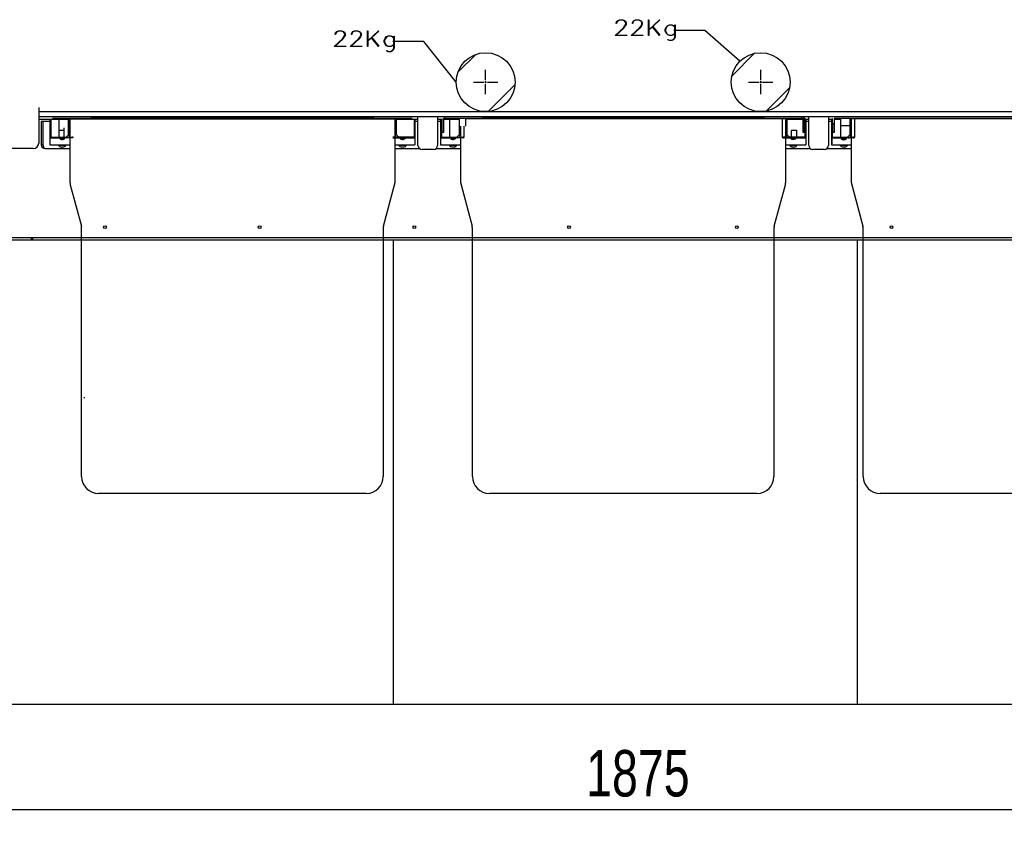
# Model space of a CAD drawing. Header units: millimetres. Extents: x 0 to 849, y 0 to 594.
# Tile 15 of 84: x 654 to 718, y 68 to 120. Entities that reach past the tile are written whole.
import ezdxf

# ---------------------------------------------------------------- set-up
doc = ezdxf.new("R2010")
doc.units = ezdxf.units.MM
doc.linetypes.add('CENTERX2', pattern=[20.32, 12.7, -2.54, 2.54, -2.54])
doc.layers.add('COTES', color=1, linetype='Continuous')
doc.layers.add('TRAIT-FINS', color=9, linetype='Continuous')
doc.layers.add('TRAIT-FORT', color=4, linetype='Continuous', lineweight=25)
doc.styles.add('SLDTEXTSTYLE0', font='TXT', dxfattribs={"width": 0.75})
doc.dimstyles.new('SLDDIMSTYLE0', dxfattribs={"dimtxt": 3, "dimasz": 2, "dimexe": 0, "dimexo": 0.0625, "dimgap": 0.75, "dimtad": 1, "dimdec": 0, "dimlfac": 20, "dimrnd": 1e-09, "dimzin": 12, "dimdsep": 46, "dimtxsty": 'SLDTEXTSTYLE0', "dimsah": 1, "dimcen": 0.09, "dimadec": 0, "dimazin": 3, "dimtfac": 1, "dimtdec": 0, "dimtofl": 0, "dimtmove": 0, "dimatfit": 3, "dimfxl": 1, "dimfrac": 2, "dimtolj": 1, "dimtzin": 12, "dimarcsym": 0})

# ---------------------------------------------------------------- blocks, each defined once
blk = doc.blocks.new('_D_38')
at = {"layer": 'COTES', "color": 1, "transparency": 16777216}
for p, q in [((742.378, 105.148), (742.378, 68.319)), ((648.614, 75.148), (648.614, 68.319)), ((742.378, 69.319), (648.614, 69.319))]:
    blk.add_line(p, q, dxfattribs=at)
for points in [[(648.614, 69.319), (650.614, 68.819), (650.614, 69.819)], [(742.378, 69.319), (740.378, 69.819), (740.378, 68.819)]]:
    blk.add_solid(points, dxfattribs=at)
at = {"layer": 'COTES', "color": 1, "transparency": 16777216, "insert": (691.063, 73.186), "char_height": 3, "attachment_point": 1, "style": 'SLDTEXTSTYLE0'}
blk.add_mtext('1875', dxfattribs=at)

msp = doc.modelspace()

# ---------------------------------------------------------------- hatches: boundary and pattern name
at = {"layer": 'TRAIT-FINS'}
h = msp.add_hatch(dxfattribs=at)
h.set_pattern_fill('ANSI31', color=9, style=0)
edge = h.paths.add_edge_path(flags=0)
edge.add_arc((684.57, 116.376), 1.905, 0, 360)
h = msp.add_hatch(dxfattribs=at)
h.set_pattern_fill('ANSI31', color=9, style=0)
edge = h.paths.add_edge_path(flags=0)
edge.add_arc((702.35, 116.376), 1.905, 0, 360)

# ---------------------------------------------------------------- linework, layer by layer
at = {"color": 7, "linetype": 'Continuous'}
for p, q in [((698.744, 119.717), (696.744, 119.717)), ((701.003, 117.723), (698.744, 119.717)), ((680.576, 119.001), (678.576, 119.001)), ((682.665, 116.376), (680.576, 119.001)), ((684.507, 116.376), (684.634, 116.376)), ((684.57, 116.313), (684.57, 116.44)), ((702.287, 116.376), (702.414, 116.376)), ((702.35, 116.313), (702.35, 116.44)), ((655.678, 114.732), (655.678, 114.598)), ((655.678, 114.598), (655.678, 112.439)), ((731.243, 114.446), (655.678, 114.446)), ((680.195, 114.128), (655.678, 114.128)), ((655.678, 113.989), (656.4, 113.989)), ((656.4, 113.978), (656.4, 112.328)), ((656.4, 113.978), (657.7, 113.978)), ((656.45, 113.978), (656.45, 112.843)), ((679.825, 114.028), (656.575, 114.028)), ((657, 112.828), (657, 114.028)), ((657.6, 112.978), (657.6, 114.028)), ((657.65, 113.978), (657.65, 112.903)), ((657.7, 112.828), (657.7, 114.003)), ((657.7, 114.003), (678.7, 114.003)), ((659.075, 114.128), (659.075, 114.088)), ((660.125, 114.088), (659.075, 114.088)), ((659.949, 114.073), (659.09, 114.073)), ((659.949, 114.073), (660.005, 114.079)), ((676.45, 114.073), (659.949, 114.073)), ((660.005, 114.079), (660.064, 114.083)), ((660.064, 114.083), (660.134, 114.088)), ((660.125, 114.088), (676.275, 114.088)), ((661.625, 114.028), (661.625, 114.073)), ((661.875, 114.028), (661.875, 114.073)), ((663.798, 114.073), (663.72, 114.028)), ((665.601, 114.073), (665.679, 114.028)), ((667.95, 114.028), (667.95, 114.073)), ((668.45, 114.028), (668.45, 114.073)), ((670.798, 114.073), (670.72, 114.028)), ((670.85, 114.073), (670.85, 114.028)), ((671.05, 114.073), (671.05, 114.028)), ((672.601, 114.073), (672.679, 114.028)), ((674.525, 114.028), (674.525, 114.073)), ((674.775, 114.028), (674.775, 114.073)), ((676.266, 114.088), (676.335, 114.083)), ((677.325, 114.088), (676.275, 114.088)), ((676.335, 114.083), (676.394, 114.079)), ((676.394, 114.079), (676.45, 114.073)), ((677.31, 114.073), (676.45, 114.073)), ((677.325, 114.088), (677.325, 114.128)), ((678.7, 114.003), (678.7, 112.828)), ((678.7, 113.978), (680, 113.978)), ((678.75, 112.903), (678.75, 113.978)), ((678.8, 112.978), (678.8, 114.028)), ((679.95, 113.978), (679.95, 112.843)), ((680, 113.989), (680.195, 113.989)), ((680, 113.978), (680, 112.328)), ((680.195, 112.287), (680.195, 114.128)), ((681.465, 114.128), (680.195, 114.128)), ((681.465, 114.128), (681.465, 112.287)), ((705.456, 114.128), (681.465, 114.128)), ((681.465, 113.989), (681.66, 113.989)), ((681.66, 113.978), (681.66, 112.328)), ((681.66, 113.978), (681.71, 113.978)), ((681.71, 113.978), (681.71, 112.843)), ((681.735, 114.003), (681.735, 113.128)), ((705.085, 114.028), (681.835, 114.028)), ((681.835, 114.003), (681.839, 114.017)), ((681.835, 114.003), (681.835, 113.128)), ((681.835, 113.978), (682.86, 113.978)), ((681.839, 114.017), (681.85, 114.026)), ((681.85, 114.026), (681.872, 114.028)), ((681.935, 114.028), (681.935, 114.128)), ((682.26, 112.828), (682.26, 114.028)), ((682.86, 114.028), (682.86, 112.978)), ((683.26, 114.028), (683.26, 113.528)), ((703.96, 114.003), (683.26, 114.003)), ((684.335, 114.128), (684.335, 114.088)), ((685.385, 114.088), (684.335, 114.088)), ((702.57, 114.073), (684.35, 114.073)), ((685.209, 114.073), (685.266, 114.079)), ((685.266, 114.079), (685.324, 114.083)), ((685.324, 114.083), (685.394, 114.088)), ((685.385, 114.088), (701.535, 114.088)), ((686.885, 114.028), (686.885, 114.073)), ((687.135, 114.028), (687.135, 114.073)), ((689.058, 114.073), (688.98, 114.028)), ((690.862, 114.073), (690.94, 114.028)), ((693.21, 114.028), (693.21, 114.073)), ((693.71, 114.028), (693.71, 114.073)), ((694.06, 114.028), (694.06, 114.073)), ((694.66, 114.073), (694.66, 114.028)), ((696.058, 114.073), (695.98, 114.028)), ((696.11, 114.073), (696.11, 114.028)), ((696.31, 114.073), (696.31, 114.028)), ((697.862, 114.073), (697.94, 114.028)), ((699.785, 114.028), (699.785, 114.073)), ((700.035, 114.028), (700.035, 114.073)), ((701.526, 114.088), (701.596, 114.083)), ((702.585, 114.088), (701.535, 114.088)), ((701.596, 114.083), (701.654, 114.079)), ((701.654, 114.079), (701.71, 114.073)), ((702.585, 114.088), (702.585, 114.128)), ((703.76, 112.828), (703.76, 114.003)), ((703.96, 114.003), (703.96, 112.828)), ((703.96, 113.978), (705.085, 113.978)), ((704.01, 112.903), (704.01, 113.978)), ((704.06, 112.978), (704.06, 114.028)), ((704.985, 114.128), (704.985, 114.028)), ((705.06, 114.028), (705.074, 114.024)), ((705.074, 114.024), (705.083, 114.013)), ((705.083, 114.013), (705.085, 113.991)), ((705.085, 113.128), (705.085, 114.003)), ((705.185, 113.128), (705.185, 114.003)), ((705.21, 113.978), (705.21, 112.843)), ((705.26, 113.978), (705.21, 113.978)), ((705.26, 113.989), (705.456, 113.989)), ((705.26, 113.978), (705.26, 112.328)), ((705.456, 112.287), (705.456, 114.128)), ((706.726, 114.128), (705.456, 114.128)), ((706.726, 114.128), (706.726, 112.287)), ((731.243, 114.128), (706.726, 114.128)), ((706.726, 113.989), (706.92, 113.989)), ((706.92, 113.978), (706.92, 112.328)), ((706.92, 113.978), (706.97, 113.978)), ((706.97, 113.978), (706.97, 112.843)), ((706.995, 113.678), (706.995, 114.028)), ((707.095, 114.028), (707.095, 113.128)), ((730.345, 114.028), (707.095, 114.028)), ((707.095, 113.978), (707.52, 113.978)), ((707.52, 113.503), (707.52, 114.028)), ((708.12, 114.028), (708.12, 113.503)), ((708.138, 113.978), (708.17, 113.978)), ((708.17, 112.903), (708.17, 113.978)), ((708.22, 113.978), (708.17, 113.978)), ((708.22, 112.828), (708.22, 114.003)), ((729.22, 114.003), (708.22, 114.003)), ((708.42, 114.003), (708.42, 112.828)), ((655.837, 113.836), (655.837, 112.312)), ((656.4, 113.836), (655.837, 113.836)), ((655.951, 113.836), (655.951, 112.312)), ((657.325, 113.278), (657.325, 113.428)), ((680.195, 113.836), (680, 113.836)), ((681.66, 113.836), (681.465, 113.836)), ((682.91, 113.503), (682.91, 112.903)), ((682.96, 112.828), (682.96, 113.528)), ((683.16, 113.528), (683.16, 112.828)), ((705.456, 113.836), (705.26, 113.836)), ((706.92, 113.836), (706.726, 113.836)), ((706.995, 113.678), (706.995, 113.128)), ((707.095, 113.678), (706.995, 113.678)), ((708.12, 113.553), (707.52, 113.553)), ((707.52, 112.828), (707.52, 113.503)), ((708.12, 113.503), (708.12, 112.978)), ((656.425, 112.753), (656.425, 112.794)), ((657.037, 112.753), (656.425, 112.753)), ((656.452, 112.836), (656.45, 112.843)), ((656.457, 112.831), (656.452, 112.836)), ((656.465, 112.828), (656.457, 112.831)), ((656.465, 112.828), (657.835, 112.828)), ((657.835, 112.778), (656.465, 112.778)), ((657, 113.278), (657.325, 113.278)), ((657.027, 112.746), (657.056, 112.719)), ((657.372, 112.746), (657.027, 112.746)), ((657.056, 112.719), (657.09, 112.697)), ((657.09, 112.697), (657.127, 112.68)), ((657.127, 112.68), (657.148, 112.675)), ((657.148, 112.675), (657.168, 112.671)), ((657.168, 112.671), (657.187, 112.669)), ((657.187, 112.673), (657.188, 112.681)), ((657.187, 112.671), (657.187, 112.673)), ((657.187, 112.669), (657.187, 112.671)), ((657.188, 112.681), (657.195, 112.68)), ((657.195, 112.68), (657.204, 112.68)), ((657.204, 112.68), (657.211, 112.681)), ((657.211, 112.681), (657.213, 112.673)), ((657.213, 112.673), (657.213, 112.671)), ((657.213, 112.671), (657.213, 112.669)), ((657.232, 112.671), (657.213, 112.669)), ((657.232, 112.671), (657.251, 112.675)), ((657.273, 112.68), (657.251, 112.675)), ((657.31, 112.697), (657.273, 112.68)), ((657.343, 112.719), (657.31, 112.697)), ((657.325, 112.828), (657.325, 113.278)), ((657.372, 112.746), (657.343, 112.719)), ((657.6, 112.978), (657.45, 112.828)), ((657.575, 112.774), (657.5, 112.753)), ((657.58, 112.778), (657.575, 112.774)), ((657.65, 112.903), (657.629, 112.828)), ((657.7, 109.869), (657.7, 112.778)), ((657.835, 112.778), (657.842, 112.776)), ((657.842, 112.776), (657.848, 112.771)), ((657.848, 112.771), (657.85, 112.763)), ((679.935, 112.828), (678.565, 112.828)), ((678.565, 112.778), (679.935, 112.778)), ((678.7, 112.763), (678.7, 109.869)), ((678.77, 112.828), (678.75, 112.903)), ((678.95, 112.828), (678.8, 112.978)), ((678.824, 112.774), (678.82, 112.778)), ((678.9, 112.753), (678.824, 112.774)), ((679.027, 112.746), (679.056, 112.719)), ((679.372, 112.746), (679.027, 112.746)), ((679.056, 112.719), (679.09, 112.697)), ((679.09, 112.697), (679.127, 112.68)), ((679.148, 112.675), (679.127, 112.68)), ((679.168, 112.671), (679.148, 112.675)), ((679.168, 112.671), (679.187, 112.669)), ((679.187, 112.673), (679.188, 112.681)), ((679.187, 112.671), (679.187, 112.673)), ((679.187, 112.669), (679.187, 112.671)), ((679.188, 112.681), (679.195, 112.68)), ((679.195, 112.68), (679.204, 112.68)), ((679.204, 112.68), (679.211, 112.681)), ((679.211, 112.681), (679.213, 112.673)), ((679.213, 112.673), (679.213, 112.671)), ((679.213, 112.671), (679.213, 112.669)), ((679.232, 112.671), (679.213, 112.669)), ((679.232, 112.671), (679.251, 112.675)), ((679.273, 112.68), (679.251, 112.675)), ((679.31, 112.697), (679.273, 112.68)), ((679.343, 112.719), (679.31, 112.697)), ((679.372, 112.746), (679.343, 112.719)), ((679.975, 112.753), (679.362, 112.753)), ((679.942, 112.831), (679.935, 112.828)), ((679.948, 112.836), (679.942, 112.831)), ((679.95, 112.843), (679.948, 112.836)), ((679.975, 112.795), (679.975, 112.753)), ((681.66, 112.843), (681.668, 112.812)), ((681.668, 112.812), (681.691, 112.788)), ((681.685, 112.753), (681.685, 112.794)), ((682.297, 112.753), (681.685, 112.753)), ((681.691, 112.788), (681.725, 112.778)), ((681.712, 112.836), (681.71, 112.843)), ((681.717, 112.831), (681.712, 112.836)), ((681.725, 112.828), (681.717, 112.831)), ((681.725, 112.828), (683.095, 112.828)), ((683.095, 112.778), (681.725, 112.778)), ((681.835, 113.128), (681.735, 113.128)), ((682.287, 112.746), (682.316, 112.719)), ((682.632, 112.746), (682.287, 112.746)), ((682.316, 112.719), (682.35, 112.697)), ((682.35, 112.697), (682.387, 112.68)), ((682.408, 112.675), (682.387, 112.68)), ((682.428, 112.671), (682.408, 112.675)), ((682.428, 112.671), (682.447, 112.669)), ((682.447, 112.673), (682.449, 112.681)), ((682.447, 112.671), (682.447, 112.673)), ((682.447, 112.669), (682.447, 112.671)), ((682.449, 112.681), (682.456, 112.68)), ((682.456, 112.68), (682.464, 112.68)), ((682.464, 112.68), (682.471, 112.681)), ((682.471, 112.681), (682.473, 112.673)), ((682.473, 112.673), (682.473, 112.671)), ((682.473, 112.671), (682.473, 112.669)), ((682.492, 112.671), (682.473, 112.669)), ((682.492, 112.671), (682.512, 112.675)), ((682.512, 112.675), (682.533, 112.68)), ((682.57, 112.697), (682.533, 112.68)), ((682.603, 112.719), (682.57, 112.697)), ((682.632, 112.746), (682.603, 112.719)), ((682.86, 112.978), (682.71, 112.828)), ((682.835, 112.774), (682.76, 112.753)), ((682.84, 112.778), (682.835, 112.774)), ((682.91, 112.903), (682.89, 112.828)), ((682.96, 109.869), (682.96, 112.778)), ((683.129, 112.819), (683.095, 112.828)), ((683.095, 112.778), (683.102, 112.776)), ((683.102, 112.776), (683.108, 112.771)), ((683.108, 112.771), (683.11, 112.763)), ((683.152, 112.795), (683.129, 112.819)), ((683.16, 112.763), (683.152, 112.795)), ((703.81, 112.763), (703.812, 112.771)), ((703.812, 112.771), (703.817, 112.776)), ((703.817, 112.776), (703.825, 112.778)), ((705.195, 112.828), (703.825, 112.828)), ((703.825, 112.778), (705.195, 112.778)), ((703.96, 112.763), (703.96, 109.869)), ((704.03, 112.828), (704.01, 112.903)), ((704.21, 112.828), (704.06, 112.978)), ((704.085, 112.774), (704.08, 112.778)), ((704.16, 112.753), (704.085, 112.774)), ((704.287, 112.746), (704.316, 112.719)), ((704.632, 112.746), (704.287, 112.746)), ((704.316, 112.719), (704.35, 112.697)), ((704.335, 112.828), (704.335, 113.278)), ((704.335, 113.278), (704.66, 113.278)), ((704.35, 112.697), (704.387, 112.68)), ((704.408, 112.675), (704.387, 112.68)), ((704.428, 112.671), (704.408, 112.675)), ((704.447, 112.669), (704.428, 112.671)), ((704.447, 112.673), (704.449, 112.681)), ((704.447, 112.671), (704.447, 112.673)), ((704.447, 112.669), (704.447, 112.671)), ((704.449, 112.681), (704.456, 112.68)), ((704.456, 112.68), (704.464, 112.68)), ((704.464, 112.68), (704.471, 112.681)), ((704.471, 112.681), (704.473, 112.673)), ((704.473, 112.673), (704.473, 112.671)), ((704.473, 112.671), (704.473, 112.669)), ((704.492, 112.671), (704.473, 112.669)), ((704.512, 112.675), (704.492, 112.671)), ((704.533, 112.68), (704.512, 112.675)), ((704.57, 112.697), (704.533, 112.68)), ((704.603, 112.719), (704.57, 112.697)), ((704.632, 112.746), (704.603, 112.719)), ((705.235, 112.753), (704.622, 112.753)), ((704.66, 113.278), (704.66, 112.828)), ((705.185, 113.128), (705.085, 113.128)), ((705.202, 112.831), (705.195, 112.828)), ((705.208, 112.836), (705.202, 112.831)), ((705.21, 112.843), (705.208, 112.836)), ((705.235, 112.795), (705.235, 112.753)), ((706.945, 112.794), (706.945, 112.378)), ((707.558, 112.753), (706.945, 112.753)), ((706.972, 112.836), (706.97, 112.843)), ((706.978, 112.831), (706.972, 112.836)), ((706.985, 112.828), (706.978, 112.831)), ((706.985, 112.828), (708.355, 112.828)), ((708.355, 112.778), (706.985, 112.778)), ((707.095, 113.128), (706.995, 113.128)), ((707.548, 112.746), (707.574, 112.721)), ((707.893, 112.746), (707.548, 112.746)), ((707.548, 112.721), (707.577, 112.694)), ((707.893, 112.721), (707.548, 112.721)), ((707.577, 112.694), (707.61, 112.672)), ((707.61, 112.672), (707.647, 112.655)), ((707.83, 112.672), (707.793, 112.655)), ((707.864, 112.694), (707.83, 112.672)), ((707.893, 112.721), (707.864, 112.694)), ((707.893, 112.746), (707.866, 112.721)), ((707.97, 112.828), (708.12, 112.978)), ((708.02, 112.753), (708.095, 112.774)), ((708.095, 112.774), (708.1, 112.778)), ((708.17, 112.903), (708.15, 112.828)), ((708.15, 112.828), (708.17, 112.903)), ((708.22, 109.869), (708.22, 112.778)), ((708.355, 112.778), (708.363, 112.776)), ((708.363, 112.776), (708.368, 112.771)), ((708.368, 112.771), (708.37, 112.763)), ((655.322, 112.084), (649.684, 112.084)), ((655.951, 112.312), (655.837, 112.312)), ((655.951, 112.312), (655.989, 112.198)), ((655.989, 112.198), (656.027, 112.114)), ((656.027, 112.114), (656.065, 112.084)), ((656.065, 112.084), (657.7, 112.084)), ((656.4, 112.328), (657.7, 112.328)), ((657.435, 112.274), (656.965, 112.274)), ((657.117, 112.175), (657.092, 112.184)), ((657.092, 112.183), (657.092, 112.184)), ((657.117, 112.175), (657.147, 112.169)), ((657.147, 112.169), (657.182, 112.165)), ((657.182, 112.165), (657.182, 112.184)), ((657.182, 112.184), (657.194, 112.183)), ((657.194, 112.183), (657.206, 112.183)), ((657.206, 112.183), (657.218, 112.184)), ((657.218, 112.184), (657.218, 112.165)), ((657.248, 112.168), (657.218, 112.165)), ((657.278, 112.174), (657.248, 112.168)), ((657.307, 112.184), (657.278, 112.174)), ((657.307, 112.183), (657.307, 112.184)), ((678.7, 112.328), (680, 112.328)), ((678.7, 112.084), (680.301, 112.084)), ((679.435, 112.274), (678.965, 112.274)), ((679.092, 112.183), (679.092, 112.184)), ((679.117, 112.175), (679.092, 112.184)), ((679.147, 112.169), (679.117, 112.175)), ((679.182, 112.165), (679.147, 112.169)), ((679.182, 112.165), (679.182, 112.184)), ((679.182, 112.184), (679.194, 112.183)), ((679.194, 112.183), (679.206, 112.183)), ((679.206, 112.183), (679.218, 112.184)), ((679.218, 112.184), (679.218, 112.165)), ((679.248, 112.168), (679.218, 112.165)), ((679.278, 112.174), (679.248, 112.168)), ((679.307, 112.184), (679.278, 112.174)), ((679.307, 112.183), (679.307, 112.184)), ((681.36, 112.084), (682.96, 112.084)), ((681.66, 112.328), (682.96, 112.328)), ((682.695, 112.274), (682.225, 112.274)), ((682.352, 112.184), (682.378, 112.175)), ((682.352, 112.183), (682.352, 112.184)), ((682.408, 112.169), (682.378, 112.175)), ((682.442, 112.165), (682.408, 112.169)), ((682.442, 112.165), (682.442, 112.184)), ((682.442, 112.184), (682.454, 112.183)), ((682.454, 112.183), (682.466, 112.183)), ((682.466, 112.183), (682.478, 112.184)), ((682.478, 112.184), (682.478, 112.165)), ((682.508, 112.168), (682.478, 112.165)), ((682.538, 112.174), (682.508, 112.168)), ((682.567, 112.184), (682.538, 112.174)), ((682.567, 112.183), (682.567, 112.184)), ((703.96, 112.328), (705.26, 112.328)), ((703.96, 112.084), (705.561, 112.084)), ((704.695, 112.274), (704.225, 112.274)), ((704.352, 112.184), (704.378, 112.175)), ((704.352, 112.183), (704.352, 112.184)), ((704.408, 112.169), (704.378, 112.175)), ((704.442, 112.165), (704.408, 112.169)), ((704.442, 112.165), (704.442, 112.184)), ((704.442, 112.184), (704.454, 112.183)), ((704.454, 112.183), (704.466, 112.183)), ((704.466, 112.183), (704.478, 112.184)), ((704.478, 112.184), (704.478, 112.165)), ((704.478, 112.165), (704.508, 112.168)), ((704.538, 112.174), (704.508, 112.168)), ((704.567, 112.184), (704.538, 112.174)), ((704.567, 112.183), (704.567, 112.184)), ((706.62, 112.084), (708.22, 112.084)), ((706.92, 112.328), (708.22, 112.328)), ((707.955, 112.274), (707.485, 112.274)), ((707.613, 112.184), (707.638, 112.175)), ((707.613, 112.183), (707.613, 112.184)), ((707.668, 112.169), (707.638, 112.175)), ((707.669, 112.65), (707.647, 112.655)), ((707.702, 112.165), (707.668, 112.169)), ((707.689, 112.646), (707.669, 112.65)), ((707.707, 112.644), (707.689, 112.646)), ((707.702, 112.165), (707.702, 112.184)), ((707.702, 112.184), (707.714, 112.183)), ((707.707, 112.648), (707.709, 112.656)), ((707.707, 112.646), (707.707, 112.648)), ((707.707, 112.644), (707.707, 112.646)), ((707.709, 112.656), (707.716, 112.655)), ((707.714, 112.183), (707.726, 112.183)), ((707.716, 112.655), (707.725, 112.655)), ((707.725, 112.655), (707.731, 112.656)), ((707.726, 112.183), (707.738, 112.184)), ((707.731, 112.656), (707.733, 112.648)), ((707.733, 112.648), (707.733, 112.646)), ((707.733, 112.646), (707.733, 112.644)), ((707.752, 112.646), (707.733, 112.644)), ((707.738, 112.184), (707.738, 112.165)), ((707.738, 112.165), (707.769, 112.168)), ((707.772, 112.65), (707.752, 112.646)), ((707.799, 112.174), (707.769, 112.168)), ((707.793, 112.655), (707.772, 112.65)), ((707.828, 112.184), (707.799, 112.174)), ((707.828, 112.183), (707.828, 112.184)), ((681.199, 112.02), (680.462, 112.02)), ((706.459, 112.02), (705.722, 112.02)), ((657.717, 109.74), (658.433, 107.068)), ((677.967, 107.068), (678.683, 109.74)), ((682.977, 109.74), (683.693, 107.068)), ((703.227, 107.068), (703.943, 109.74)), ((708.237, 109.74), (708.953, 107.068)), ((658.45, 90.878), (658.45, 106.939)), ((677.95, 106.939), (677.95, 90.878)), ((683.71, 90.878), (683.71, 106.939)), ((703.21, 106.939), (703.21, 90.878)), ((708.97, 90.878), (708.97, 106.939)), ((658.6, 95.978), (658.65, 95.978)), ((676.85, 89.778), (659.55, 89.778)), ((702.11, 89.778), (684.81, 89.778)), ((727.37, 89.778), (710.07, 89.778))]:
    msp.add_line(p, q, dxfattribs=at)
at = {"color": 7, "linetype": 'CENTERX2'}
for p, q in [((684.57, 116.503), (684.57, 117.164)), ((702.35, 116.503), (702.35, 117.164)), ((683.783, 116.376), (684.443, 116.376)), ((684.57, 115.589), (684.57, 116.249)), ((684.697, 116.376), (685.358, 116.376)), ((701.563, 116.376), (702.223, 116.376)), ((702.35, 115.589), (702.35, 116.249)), ((702.477, 116.376), (703.138, 116.376))]:
    msp.add_line(p, q, dxfattribs=at)
at = {"color": 7, "linetype": 'Continuous'}
for centre in [(684.57, 116.376), (702.35, 116.376)]:
    msp.add_circle(centre, 1.905, dxfattribs=at)
for centre, radius, start, end in [((705.06, 114.003), 0.125, 0, 90), ((656.465, 112.843), 0.065, 180, 270), ((657.835, 112.763), 0.065, 0, 90), ((679.935, 112.843), 0.065, 270, 360), ((703.825, 112.763), 0.065, 90, 180), ((705.195, 112.843), 0.065, 270, 360), ((706.985, 112.843), 0.065, 180, 270), ((708.355, 112.763), 0.065, 0, 90), ((655.322, 112.439), 0.356, 270, 0), ((656.065, 112.312), 0.229, 180, 270), ((657.2, 112.468), 0.305, 219.60193, 249.36221), ((657.2, 112.468), 0.305, 290.63779, 320.39807), ((679.2, 112.468), 0.305, 219.60193, 249.36221), ((679.2, 112.468), 0.305, 290.63779, 320.39807), ((680.462, 112.287), 0.267, 180, 270), ((681.199, 112.287), 0.267, 270, 0), ((682.46, 112.468), 0.305, 219.60193, 249.36221), ((682.46, 112.468), 0.305, 290.63779, 320.39807), ((704.46, 112.468), 0.305, 219.60193, 249.36221), ((704.46, 112.468), 0.305, 290.63779, 320.39807), ((705.722, 112.287), 0.267, 180, 270), ((706.459, 112.287), 0.267, 270, 0), ((707.72, 112.468), 0.305, 219.60193, 249.36221), ((707.72, 112.468), 0.305, 290.63779, 320.39807), ((658.2, 109.869), 0.5, 180, 195), ((678.2, 109.869), 0.5, 345, 0), ((683.46, 109.869), 0.5, 180, 195), ((703.46, 109.869), 0.5, 345, 0), ((708.72, 109.869), 0.5, 180, 195), ((657.95, 106.939), 0.5, 0, 15), ((678.45, 106.939), 0.5, 165, 180), ((683.21, 106.939), 0.5, 0, 15), ((703.71, 106.939), 0.5, 165, 180), ((708.47, 106.939), 0.5, 0, 15), ((659.55, 90.878), 1.1, 180, 270), ((676.85, 90.878), 1.1, 270, 360), ((684.81, 90.878), 1.1, 180, 270), ((702.11, 90.878), 1.1, 270, 360), ((710.07, 90.878), 1.1, 180, 270)]:
    msp.add_arc(centre, radius, start, end, dxfattribs=at)
at = {"layer": 'TRAIT-FORT', "color": 4, "linetype": 'Continuous', "lineweight": 25}
for p, q in [((649.328, 106.334), (741.828, 106.334)), ((678.614, 106.148), (648.614, 106.148)), ((678.614, 76.148), (678.614, 106.148)), ((708.614, 106.148), (678.614, 106.148)), ((708.614, 76.148), (708.614, 106.148)), ((738.614, 106.148), (708.614, 106.148)), ((648.614, 76.148), (678.614, 76.148)), ((678.614, 76.148), (708.614, 76.148)), ((708.614, 76.148), (738.614, 76.148))]:
    msp.add_line(p, q, dxfattribs=at)
at = {"layer": 'TRAIT-FORT', "color": 4, "linetype": 'Continuous', "lineweight": 25, "flags": 128}
for points in [[(693.015, 120.165), (693.016, 120.215), (693.016, 120.215), (693.068, 120.316), (693.068, 120.316), (693.122, 120.366), (693.122, 120.366), (693.228, 120.415), (693.228, 120.415), (693.438, 120.415), (693.438, 120.415), (693.544, 120.366), (693.544, 120.366), (693.598, 120.316), (693.598, 120.316), (693.651, 120.215), (693.651, 120.215), (693.651, 120.114), (693.651, 120.114), (693.598, 120.016), (693.598, 120.016), (693.495, 119.871), (693.495, 119.871), (693.004, 119.41), (693.004, 119.41), (693.69, 119.41), (693.69, 119.41), (693.69, 119.39), (693.69, 119.39), (692.949, 119.39), (692.949, 119.39), (693.477, 119.884), (693.477, 119.884), (693.577, 120.027), (693.577, 120.027), (693.627, 120.12), (693.627, 120.12), (693.627, 120.21), (693.627, 120.21), (693.577, 120.301), (693.577, 120.301), (693.53, 120.347), (693.53, 120.347), (693.432, 120.393), (693.432, 120.393), (693.234, 120.393), (693.234, 120.393), (693.137, 120.347), (693.137, 120.347), (693.088, 120.301), (693.088, 120.301), (693.038, 120.21), (693.038, 120.21), (693.038, 120.165), (693.038, 120.165), (693.016, 120.165)], [(694.053, 120.165), (694.054, 120.215), (694.054, 120.215), (694.106, 120.316), (694.106, 120.316), (694.16, 120.366), (694.16, 120.366), (694.266, 120.415), (694.266, 120.415), (694.476, 120.415), (694.476, 120.415), (694.582, 120.366), (694.582, 120.366), (694.636, 120.316), (694.636, 120.316), (694.689, 120.215), (694.689, 120.215), (694.689, 120.114), (694.689, 120.114), (694.636, 120.016), (694.636, 120.016), (694.533, 119.871), (694.533, 119.871), (694.042, 119.41), (694.042, 119.41), (694.728, 119.41), (694.728, 119.41), (694.728, 119.39), (694.728, 119.39), (693.987, 119.39), (693.987, 119.39), (694.515, 119.884), (694.515, 119.884), (694.615, 120.027), (694.615, 120.027), (694.665, 120.12), (694.665, 120.12), (694.665, 120.21), (694.665, 120.21), (694.615, 120.301), (694.615, 120.301), (694.568, 120.347), (694.568, 120.347), (694.47, 120.393), (694.47, 120.393), (694.272, 120.393), (694.272, 120.393), (694.175, 120.347), (694.175, 120.347), (694.126, 120.301), (694.126, 120.301), (694.076, 120.21), (694.076, 120.21), (694.076, 120.165), (694.076, 120.165), (694.054, 120.165)], [(695.114, 120.402), (695.114, 119.767), (695.114, 119.767), (695.807, 120.415), (695.807, 120.415), (695.825, 120.398), (695.825, 120.398), (695.374, 119.977), (695.374, 119.977), (695.825, 119.415), (695.825, 119.415), (695.807, 119.402), (695.807, 119.402), (695.356, 119.96), (695.356, 119.96), (695.114, 119.733), (695.114, 119.733), (695.114, 119.402), (695.114, 119.402), (695.092, 119.402), (695.092, 119.402), (695.092, 120.402), (695.092, 120.402), (695.114, 120.402)], [(674.847, 119.449), (674.848, 119.5), (674.848, 119.5), (674.9, 119.6), (674.9, 119.6), (674.954, 119.65), (674.954, 119.65), (675.06, 119.699), (675.06, 119.699), (675.27, 119.699), (675.27, 119.699), (675.376, 119.65), (675.376, 119.65), (675.43, 119.6), (675.43, 119.6), (675.483, 119.5), (675.483, 119.5), (675.483, 119.398), (675.483, 119.398), (675.43, 119.3), (675.43, 119.3), (675.327, 119.155), (675.327, 119.155), (674.836, 118.695), (674.836, 118.695), (675.522, 118.695), (675.522, 118.695), (675.522, 118.674), (675.522, 118.674), (674.781, 118.674), (674.781, 118.674), (675.309, 119.169), (675.309, 119.169), (675.409, 119.311), (675.409, 119.311), (675.459, 119.404), (675.459, 119.404), (675.459, 119.494), (675.459, 119.494), (675.409, 119.586), (675.409, 119.586), (675.362, 119.631), (675.362, 119.631), (675.264, 119.677), (675.264, 119.677), (675.066, 119.677), (675.066, 119.677), (674.969, 119.631), (674.969, 119.631), (674.92, 119.586), (674.92, 119.586), (674.87, 119.494), (674.87, 119.494), (674.87, 119.449), (674.87, 119.449), (674.848, 119.449)], [(675.886, 119.449), (675.886, 119.5), (675.886, 119.5), (675.938, 119.6), (675.938, 119.6), (675.992, 119.65), (675.992, 119.65), (676.098, 119.699), (676.098, 119.699), (676.308, 119.699), (676.308, 119.699), (676.414, 119.65), (676.414, 119.65), (676.468, 119.6), (676.468, 119.6), (676.521, 119.5), (676.521, 119.5), (676.521, 119.398), (676.521, 119.398), (676.468, 119.3), (676.468, 119.3), (676.365, 119.155), (676.365, 119.155), (675.874, 118.695), (675.874, 118.695), (676.56, 118.695), (676.56, 118.695), (676.56, 118.674), (676.56, 118.674), (675.819, 118.674), (675.819, 118.674), (676.347, 119.169), (676.347, 119.169), (676.447, 119.311), (676.447, 119.311), (676.497, 119.404), (676.497, 119.404), (676.497, 119.494), (676.497, 119.494), (676.447, 119.586), (676.447, 119.586), (676.4, 119.631), (676.4, 119.631), (676.302, 119.677), (676.302, 119.677), (676.104, 119.677), (676.104, 119.677), (676.007, 119.631), (676.007, 119.631), (675.958, 119.586), (675.958, 119.586), (675.908, 119.494), (675.908, 119.494), (675.908, 119.449), (675.908, 119.449), (675.886, 119.449)], [(676.946, 119.687), (676.946, 119.051), (676.946, 119.051), (677.639, 119.699), (677.639, 119.699), (677.657, 119.683), (677.657, 119.683), (677.206, 119.261), (677.206, 119.261), (677.657, 118.699), (677.657, 118.699), (677.639, 118.687), (677.639, 118.687), (677.188, 119.245), (677.188, 119.245), (676.946, 119.018), (676.946, 119.018), (676.946, 118.687), (676.946, 118.687), (676.924, 118.687), (676.924, 118.687), (676.924, 119.687), (676.924, 119.687), (676.946, 119.687)], [(696.35, 119.129), (696.449, 119.083), (696.449, 119.083), (696.596, 119.083), (696.596, 119.083), (696.694, 119.129), (696.694, 119.129), (696.742, 119.173), (696.742, 119.173), (696.791, 119.312), (696.791, 119.312), (696.791, 119.523), (696.791, 119.523), (696.708, 119.444), (696.708, 119.444), (696.602, 119.396), (696.602, 119.396), (696.444, 119.396), (696.444, 119.396), (696.337, 119.444), (696.337, 119.444), (696.232, 119.543), (696.232, 119.543), (696.18, 119.691), (696.18, 119.691), (696.18, 119.79), (696.18, 119.79), (696.232, 119.937), (696.232, 119.937), (696.337, 120.037), (696.337, 120.037), (696.444, 120.086), (696.444, 120.086), (696.602, 120.086), (696.602, 120.086), (696.708, 120.037), (696.708, 120.037), (696.791, 119.958), (696.791, 119.958), (696.791, 120.075), (696.791, 120.075), (696.815, 120.075), (696.815, 120.075), (696.815, 119.31), (696.815, 119.31), (696.762, 119.162), (696.762, 119.162), (696.708, 119.11), (696.708, 119.11), (696.602, 119.061), (696.602, 119.061), (696.444, 119.061), (696.444, 119.061), (696.338, 119.11), (696.338, 119.11), (696.35, 119.129)], [(696.791, 119.55), (696.791, 119.925), (696.791, 119.925), (696.694, 120.015), (696.694, 120.015), (696.596, 120.062), (696.596, 120.062), (696.449, 120.062), (696.449, 120.062), (696.352, 120.015), (696.352, 120.015), (696.252, 119.924), (696.252, 119.924), (696.203, 119.784), (696.203, 119.784), (696.203, 119.691), (696.203, 119.691), (696.252, 119.552), (696.252, 119.552), (696.352, 119.46), (696.352, 119.46), (696.449, 119.414), (696.449, 119.414), (696.596, 119.414), (696.596, 119.414), (696.694, 119.46), (696.694, 119.46), (696.791, 119.55)], [(678.182, 118.414), (678.281, 118.367), (678.281, 118.367), (678.428, 118.367), (678.428, 118.367), (678.526, 118.414), (678.526, 118.414), (678.574, 118.457), (678.574, 118.457), (678.623, 118.596), (678.623, 118.596), (678.623, 118.807), (678.623, 118.807), (678.54, 118.728), (678.54, 118.728), (678.434, 118.68), (678.434, 118.68), (678.276, 118.68), (678.276, 118.68), (678.169, 118.728), (678.169, 118.728), (678.064, 118.827), (678.064, 118.827), (678.012, 118.975), (678.012, 118.975), (678.012, 119.074), (678.012, 119.074), (678.064, 119.221), (678.064, 119.221), (678.169, 119.321), (678.169, 119.321), (678.276, 119.37), (678.276, 119.37), (678.434, 119.37), (678.434, 119.37), (678.54, 119.321), (678.54, 119.321), (678.623, 119.242), (678.623, 119.242), (678.623, 119.359), (678.623, 119.359), (678.647, 119.359), (678.647, 119.359), (678.647, 118.594), (678.647, 118.594), (678.594, 118.446), (678.594, 118.446), (678.54, 118.394), (678.54, 118.394), (678.434, 118.345), (678.434, 118.345), (678.276, 118.345), (678.276, 118.345), (678.17, 118.394), (678.17, 118.394), (678.182, 118.414)], [(678.623, 118.835), (678.623, 119.209), (678.623, 119.209), (678.526, 119.299), (678.526, 119.299), (678.428, 119.346), (678.428, 119.346), (678.281, 119.346), (678.281, 119.346), (678.184, 119.299), (678.184, 119.299), (678.084, 119.208), (678.084, 119.208), (678.035, 119.068), (678.035, 119.068), (678.035, 118.976), (678.035, 118.976), (678.084, 118.836), (678.084, 118.836), (678.184, 118.744), (678.184, 118.744), (678.281, 118.698), (678.281, 118.698), (678.428, 118.698), (678.428, 118.698), (678.526, 118.744), (678.526, 118.744), (678.623, 118.835)], [(655.197, 106.148), (655.233, 106.322), (655.235, 106.334)], [(655.286, 106.334), (655.273, 106.263), (655.249, 106.148)]]:
    msp.add_lwpolyline(points, dxfattribs=at)
at = {"layer": 'TRAIT-FORT', "color": 4, "linetype": 'Continuous', "lineweight": 25}
for centre, radius in [((684.57, 116.376), 1.905), ((702.35, 116.376), 1.905), ((659.958, 106.993), 0.09), ((669.958, 106.993), 0.09), ((679.958, 106.993), 0.09), ((689.958, 106.993), 0.09), ((700.802, 106.993), 0.09), ((710.802, 106.993), 0.09)]:
    msp.add_circle(centre, radius, dxfattribs=at)

# ---------------------------------------------------------------- dimensions: what is measured, and where the dimension line sits
at = {"layer": 'COTES', "color": 1}
dim = msp.add_linear_dim(base=(648.614, 69.319), p1=(742.378, 106.148), p2=(648.614, 76.148), dimstyle='SLDDIMSTYLE0', dxfattribs=at)
dim.commit()
dim.dimension.update_dxf_attribs({"geometry": '_D_38', "text_midpoint": (695.496, 69.319), "dimtype": 160})

doc.saveas('drawing.dxf')
